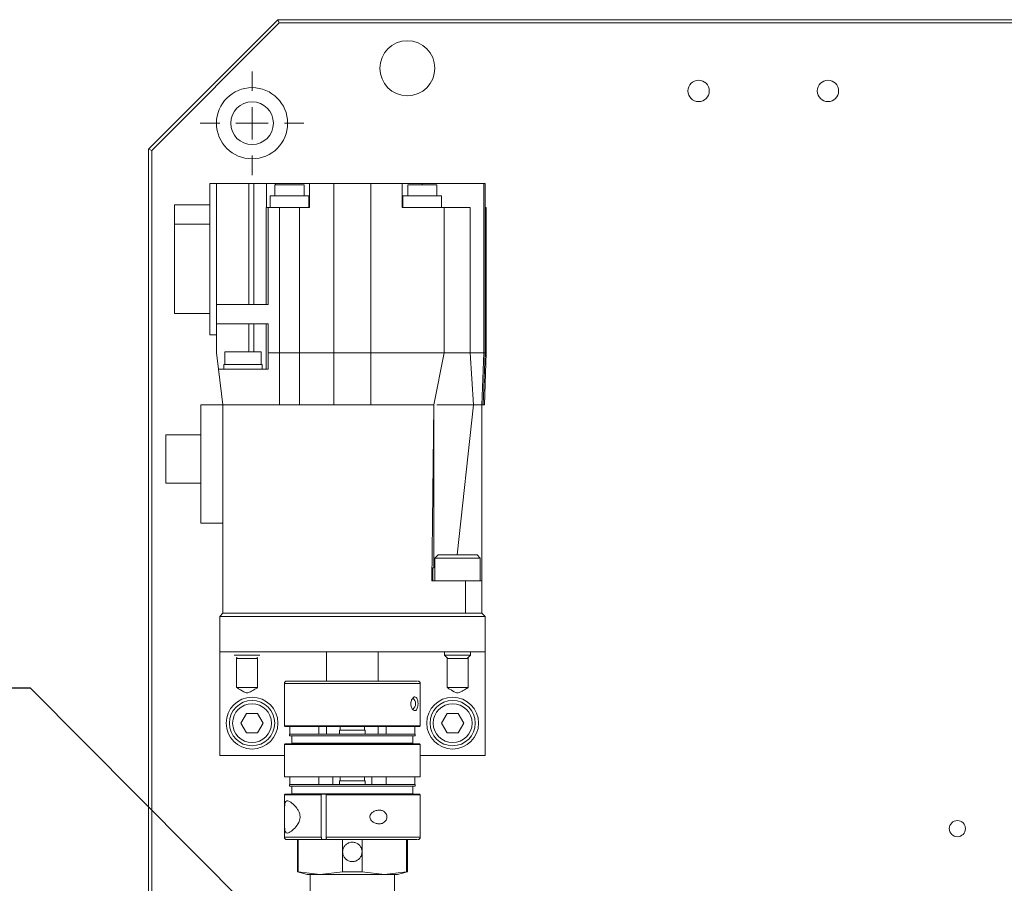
# Model space of a CAD drawing. Header units: millimetres. Extents: x 30 to 394, y 54 to 269.
# Tile 6 of 26: x 81 to 111, y 164 to 190. Entities that reach past the tile are written whole.
import ezdxf

# ---------------------------------------------------------------- set-up
doc = ezdxf.new("R2010")
doc.units = ezdxf.units.MM
doc.layers.add('TEXT', color=6, linetype='Continuous')
doc.styles.add('SLDTEXTSTYLE1', font='TXT', dxfattribs={"width": 0.7, "bigfont": 'bigfont'})
doc.styles.get("Standard").update_dxf_attribs({"font": 'txt', "bigfont": 'bigfont'})
doc.dimstyles.new('SLDDIMSTYLE3', dxfattribs={"dimtxt": 0.18, "dimasz": 3.5, "dimexe": 0, "dimexo": 0.0625, "dimgap": 0, "dimtad": 0, "dimtih": 1, "dimtoh": 1, "dimdec": 0, "dimrnd": 1e-09, "dimzin": 0, "dimdsep": 46, "dimtxsty": 'Standard', "dimsah": 1, "dimcen": 0.09, "dimadec": 0, "dimazin": 0, "dimtfac": 3.5, "dimtdec": 0, "dimtofl": 0, "dimtmove": 0, "dimatfit": 3, "dimfxl": 1, "dimfrac": 2, "dimtolj": 1, "dimtzin": 0, "dimarcsym": 0})

# ---------------------------------------------------------------- blocks, each defined once
blk = doc.blocks.new('SW_NOTE_0_22')
at = {"layer": 'TEXT', "color": 0}
blk.add_line((-25.388, 0), (0, 0), dxfattribs=at)
at = {"layer": 'TEXT', "color": 0, "insert": (-25.776, 4.623), "char_height": 3.5, "attachment_point": 1, "style": 'SLDTEXTSTYLE1'}
blk.add_mtext('V軸（-122，0）', dxfattribs=at)
blk = doc.blocks.new('SW_CENTERMARKSYMBOL_9')
at = {"color": 0, "linetype": 'Continuous', "lineweight": 18}
for p, q in [((0, 1), (0, 1.6)), ((0, 0), (0, 0.5)), ((-1, 0), (-1.6, 0)), ((0, 0), (-0.5, 0)), ((0, 0), (0, -0.5)), ((0, 0), (0.5, 0)), ((1, 0), (1.6, 0)), ((0, -1), (0, -1.6))]:
    blk.add_line(p, q, dxfattribs=at)

msp = doc.modelspace()

# ---------------------------------------------------------------- linework, layer by layer
at = {"color": 0, "linetype": 'Continuous', "lineweight": 18}
for p, q in [((84.74502018, 186.28071907), (88.74502018, 190.28071907)), ((88.78644154, 190.18071907), (88.74502018, 190.28071907)), ((88.74502018, 190.28071907), (160.74502018, 190.28071907)), ((88.78644154, 190.18071907), (84.84502018, 186.23929772)), ((160.70359883, 190.18071907), (88.78644154, 190.18071907)), ((84.84502018, 186.23929772), (84.74502018, 186.28071907)), ((84.74502018, 158.98071907), (84.74502018, 186.28071907)), ((84.84502018, 186.23929772), (84.84502018, 158.98071907)), ((86.64502018, 185.22071907), (86.64502018, 180.54071907)), ((86.64502018, 185.22071907), (86.84502018, 185.22071907)), ((86.84502018, 185.22071907), (86.84502018, 181.48071907)), ((87.84775573, 185.22071907), (86.84502018, 185.22071907)), ((87.84775573, 185.22071907), (87.84775573, 181.48071907)), ((87.84775573, 185.22071907), (87.99821523, 185.22071907)), ((87.99821523, 185.22071907), (87.99821523, 181.48071907)), ((88.39192765, 185.22071907), (87.99821523, 185.22071907)), ((88.39192765, 184.48071907), (88.39192765, 185.22071907)), ((88.39192765, 185.22071907), (88.6715273, 185.22071907)), ((88.6509336, 185.18071907), (88.6509336, 184.84071907)), ((89.1009336, 185.18071907), (88.6509336, 185.18071907)), ((88.6715273, 185.18071907), (88.6715273, 185.22071907)), ((89.7209336, 185.22071907), (88.6715273, 185.22071907)), ((89.5509336, 185.18071907), (89.1009336, 185.18071907)), ((89.5509336, 184.84071907), (89.5509336, 185.18071907)), ((89.7209336, 185.22071907), (89.7209336, 184.48071907)), ((90.47370398, 185.22071907), (89.7209336, 185.22071907)), ((91.61633446, 185.22071907), (90.47370398, 185.22071907)), ((90.47370398, 185.22071907), (90.47370398, 179.98074287)), ((91.61633446, 179.98076667), (91.61633446, 185.22071907)), ((92.58502018, 185.22071907), (91.61633446, 185.22071907)), ((92.58502018, 185.22071907), (92.58502018, 184.48071907)), ((93.20502018, 185.22071907), (92.58502018, 185.22071907)), ((92.75502018, 185.18071907), (92.75502018, 184.84071907)), ((93.20502018, 185.18071907), (92.75502018, 185.18071907)), ((95.10502018, 185.22071907), (93.20502018, 185.22071907)), ((93.20502018, 185.22071907), (93.20502018, 185.18071907)), ((93.65502018, 185.18071907), (93.20502018, 185.18071907)), ((93.65502018, 184.84071907), (93.65502018, 185.18071907)), ((95.10502018, 185.22071907), (95.10502018, 179.98071907)), ((95.14502018, 185.22071907), (95.10502018, 185.22071907)), ((95.14502018, 179.98071907), (95.14502018, 185.22071907)), ((88.5009336, 184.84071907), (88.5009336, 184.48071907)), ((89.1009336, 184.84071907), (88.5009336, 184.84071907)), ((89.7009336, 184.84071907), (89.1009336, 184.84071907)), ((89.7009336, 184.48071907), (89.7009336, 184.84071907)), ((92.60502018, 184.84071907), (92.60502018, 184.48071907)), ((93.20502018, 184.84071907), (92.60502018, 184.84071907)), ((93.80502018, 184.84071907), (93.20502018, 184.84071907)), ((93.80502018, 184.48071907), (93.80502018, 184.84071907)), ((95.15224521, 184.84071907), (95.14502018, 184.84071907)), ((95.15224521, 184.48071907), (95.15224521, 184.84071907)), ((85.54502018, 184.56070823), (86.64502018, 184.56070823)), ((85.54502018, 183.96625726), (85.54502018, 184.56070823)), ((88.37678489, 181.48071907), (88.37678489, 184.48071907)), ((88.37678489, 184.48071907), (88.44502018, 184.48071907)), ((88.44502018, 181.48071907), (88.44502018, 184.48071907)), ((88.44502018, 184.48071907), (88.79296608, 184.48071907)), ((89.40890116, 184.48071907), (88.79296608, 184.48071907)), ((88.79296608, 184.48071907), (88.79296608, 179.98071078)), ((89.40890119, 179.98071078), (89.40890116, 184.48071907)), ((89.40890116, 184.48071907), (89.7209336, 184.48071907)), ((92.58502018, 184.48071907), (93.88462011, 184.48071907)), ((93.88462011, 184.48071907), (93.8846198, 179.98071907)), ((94.68661988, 184.48071907), (93.88462011, 184.48071907)), ((94.68661966, 179.98073336), (94.68661988, 184.48071907)), ((95.18502018, 184.48071907), (95.14502018, 184.48071907)), ((95.18502018, 179.98072162), (95.18502018, 184.48071907)), ((86.64502018, 183.96625726), (85.54502018, 183.96625726)), ((85.54502018, 181.20072991), (85.54502018, 183.96625726)), ((86.84502018, 181.48071907), (86.84502018, 180.88071907)), ((86.84502018, 181.48071907), (88.44502018, 181.48071907)), ((86.64502018, 181.20072991), (85.54502018, 181.20072991)), ((88.44502018, 180.88071907), (86.84502018, 180.88071907)), ((86.84502018, 180.88071907), (86.84502018, 179.98071907)), ((87.84775573, 180.88071907), (87.84775573, 180.02071907)), ((87.99821523, 180.88071907), (87.99821523, 180.02071907)), ((88.37678489, 179.48071907), (88.37678489, 180.88071907)), ((88.44502018, 179.98071907), (88.44502018, 180.88071907)), ((86.84502018, 180.54071907), (86.64502018, 180.54071907)), ((86.90752018, 179.48071907), (86.84502018, 179.98071907)), ((87.10504977, 180.02071907), (87.10504977, 179.62071907)), ((87.66504977, 180.02071907), (87.10504977, 180.02071907)), ((88.22504977, 180.02071907), (87.66504977, 180.02071907)), ((88.22504977, 179.62071907), (88.22504977, 180.02071907)), ((88.79296608, 179.98071078), (88.44502018, 179.98071907)), ((88.44502018, 179.98071907), (88.44502018, 179.48071907)), ((88.79296601, 179.98071079), (88.79296549, 178.38071907)), ((90.47370442, 179.98071907), (89.40890128, 179.98071907)), ((89.40890193, 178.38071906), (89.40890161, 179.98071079)), ((93.8846198, 179.98071907), (91.6163404, 179.98071907)), ((93.88502018, 179.98071907), (93.56662018, 178.38071907)), ((93.8846198, 179.98071907), (93.88502018, 179.98071907)), ((93.88502018, 179.98071907), (93.9733519, 179.98073289)), ((95.10502018, 179.98071907), (94.68661952, 179.98071907)), ((94.78662018, 178.38071907), (94.68661966, 179.98073314)), ((95.10502018, 179.98071907), (95.04502018, 178.38071907)), ((95.08488815, 178.38071907), (95.14489008, 179.98071907)), ((95.10502018, 179.98071907), (95.14501998, 179.98071907)), ((95.1250208, 178.38071907), (95.18502518, 179.98083581)), ((87.07504977, 179.62071907), (87.07504977, 179.48071907)), ((87.66504977, 179.62071907), (87.07504977, 179.62071907)), ((88.25504977, 179.62071907), (87.66504977, 179.62071907)), ((88.25504977, 179.48071907), (88.25504977, 179.62071907)), ((86.90752018, 179.48071907), (87.04502018, 178.38071907)), ((88.44502018, 179.48071907), (86.90752018, 179.48071907)), ((86.36502018, 178.38071907), (86.36502018, 174.72071907)), ((87.04502018, 178.38071907), (86.36502018, 178.38071907)), ((88.79296549, 178.38071907), (87.04502018, 178.38071908)), ((87.04502018, 178.38071907), (87.04502018, 174.72071907)), ((88.79296536, 178.38071907), (89.40890201, 178.38071907)), ((90.47371863, 178.38071907), (89.40890193, 178.38071906)), ((90.47371864, 178.38071907), (91.61632173, 178.38071907)), ((93.56561505, 178.38071907), (91.61632173, 178.38071907)), ((93.56561505, 178.38071907), (93.50561505, 172.94071907)), ((93.56561505, 178.38071907), (93.56492388, 173.34071907)), ((93.56662017, 178.38071907), (93.56561505, 178.38071907)), ((94.28188648, 173.74071907), (94.78561505, 178.38071907)), ((95.04502018, 178.38071907), (94.78662018, 178.38071907)), ((95.04502018, 178.38071907), (95.04502018, 172.94071907)), ((95.04502032, 178.38071907), (95.1250208, 178.38071907)), ((85.28502018, 175.95571907), (85.28502018, 177.44571907)), ((85.28502018, 177.44571907), (86.36502018, 177.44571907)), ((86.36502018, 175.95571907), (85.28502018, 175.95571907)), ((87.04502018, 174.72071907), (86.36502018, 174.72071907)), ((87.04502018, 174.72071907), (87.04502018, 171.94071907)), ((93.69771138, 173.74071907), (93.59771138, 173.64071907)), ((93.59771138, 173.64071907), (93.59771138, 172.94071907)), ((94.99771138, 173.64071907), (93.59771138, 173.64071907)), ((94.89771138, 173.74071907), (93.69771138, 173.74071907)), ((94.99771138, 173.64071907), (94.89771138, 173.74071907)), ((94.99771138, 172.94071907), (94.99771138, 173.64071907)), ((93.53249785, 173.34071904), (93.52840417, 172.94071907)), ((93.56492388, 173.34071907), (93.53249785, 173.34071904)), ((93.50561505, 172.94071907), (94.54502018, 172.94071907)), ((94.54502018, 172.94071907), (94.54502018, 171.94071907)), ((95.04502018, 172.94071907), (94.54502018, 172.94071907)), ((95.04502018, 172.94071907), (95.04502018, 171.94071907)), ((87.04502018, 171.94071907), (86.94502018, 171.84071907)), ((87.04502018, 171.94071907), (95.04502018, 171.94071907)), ((95.14502018, 171.84071907), (95.04502018, 171.94071907)), ((95.14502018, 171.84071907), (86.94502018, 171.84071907)), ((86.94502018, 170.74071907), (86.94502018, 171.84071907)), ((95.14502018, 170.74071907), (95.14502018, 171.84071907)), ((86.94502018, 170.74071907), (95.14502018, 170.74071907)), ((86.94502018, 167.54071907), (86.94502018, 170.74071907)), ((90.24502018, 170.74071907), (90.24502018, 169.84071907)), ((91.84502018, 169.84071907), (91.84502018, 170.74071907)), ((93.89771138, 170.74071907), (93.89771138, 170.64071907)), ((94.69771138, 170.64071907), (94.69771138, 170.74071907)), ((95.14502018, 167.54071907), (95.14502018, 170.74071907)), ((87.39581463, 170.64071907), (88.18884335, 170.64071907)), ((87.46656276, 169.64071907), (87.46656276, 170.57071907)), ((87.46656276, 170.5664853), (87.49232899, 170.54071907)), ((87.49232899, 170.54071907), (87.79232899, 170.54071907)), ((87.79232899, 170.54071907), (88.09232899, 170.54071907)), ((88.09232899, 170.54071907), (88.11809522, 170.5664853)), ((88.11809522, 170.57071907), (88.11809522, 169.64071907)), ((93.89771138, 170.64071907), (93.99771138, 170.54071907)), ((93.89771138, 170.64071907), (94.69771138, 170.64071907)), ((93.97194514, 169.64071907), (93.97194514, 170.5664853)), ((93.99771138, 170.54071907), (94.29771138, 170.54071907)), ((94.29771138, 170.54071907), (94.59771138, 170.54071907)), ((94.59771138, 170.54071907), (94.69771138, 170.64071907)), ((94.62347761, 170.5664853), (94.62347761, 169.64071907)), ((88.11809522, 169.64071907), (87.46656276, 169.64071907)), ((88.94502018, 169.76071907), (88.94502018, 168.46071907)), ((93.14502018, 169.76071907), (88.94502018, 169.76071907)), ((93.14502018, 168.46071907), (93.14502018, 169.76071907)), ((94.62347761, 169.64071907), (93.97194514, 169.64071907)), ((87.59861002, 168.54071907), (87.7718151, 168.84071907)), ((88.11822526, 168.84071907), (87.7718151, 168.84071907)), ((88.29143034, 168.54071907), (88.11822526, 168.84071907)), ((93.79861002, 168.54071907), (93.9718151, 168.84071907)), ((94.31822526, 168.84071907), (93.9718151, 168.84071907)), ((94.49143034, 168.54071907), (94.31822526, 168.84071907)), ((87.59861002, 168.54071907), (87.7718151, 168.24071907)), ((88.11822526, 168.24071907), (88.29143034, 168.54071907)), ((88.94502018, 168.46071907), (88.96502018, 168.44071907)), ((93.14502018, 168.46071907), (88.94502018, 168.46071907)), ((93.12502018, 168.44071907), (88.96502018, 168.44071907)), ((89.11502018, 168.44071907), (89.11502018, 168.20071907)), ((90.00502018, 168.20071907), (90.00502018, 168.44071907)), ((90.24502018, 168.44071907), (90.24502018, 168.20071907)), ((90.64502018, 168.32071907), (90.64502018, 168.20071907)), ((91.44502018, 168.32071907), (90.64502018, 168.32071907)), ((90.66502018, 168.44071907), (90.66502018, 168.32071907)), ((91.42502018, 168.32071907), (91.42502018, 168.44071907)), ((91.44502018, 168.20071907), (91.44502018, 168.32071907)), ((91.84502018, 168.20071907), (91.84502018, 168.44071907)), ((92.08502018, 168.44071907), (92.08502018, 168.20071907)), ((92.97502018, 168.20071907), (92.97502018, 168.44071907)), ((93.12502018, 168.44071907), (93.14502018, 168.46071907)), ((93.79861002, 168.54071907), (93.9718151, 168.24071907)), ((94.31822526, 168.24071907), (94.49143034, 168.54071907)), ((87.7718151, 168.24071907), (88.11822526, 168.24071907)), ((89.10502018, 168.20071907), (89.10502018, 168.15071907)), ((92.98502018, 168.20071907), (89.10502018, 168.20071907)), ((89.1721881, 168.15071907), (89.10502018, 168.15071907)), ((89.1721881, 167.92071907), (89.1721881, 168.15071907)), ((92.91785226, 168.15071907), (89.1721881, 168.15071907)), ((92.91785226, 168.15071907), (92.91785226, 167.92071907)), ((92.98502018, 168.15071907), (92.91785226, 168.15071907)), ((92.98502018, 168.15071907), (92.98502018, 168.20071907)), ((93.9718151, 168.24071907), (94.31822526, 168.24071907)), ((88.96502018, 167.90071907), (88.94502018, 167.88071907)), ((88.94502018, 167.88071907), (88.94502018, 166.88071907)), ((93.14502018, 167.88071907), (88.94502018, 167.88071907)), ((89.19464184, 167.90071907), (88.96502018, 167.90071907)), ((92.91785226, 167.92071907), (89.1721881, 167.92071907)), ((89.1721881, 167.92071907), (89.19464184, 167.90071907)), ((92.89539852, 167.90071907), (89.19464184, 167.90071907)), ((92.89539852, 167.90071907), (92.91785226, 167.92071907)), ((93.12502018, 167.90071907), (92.89539852, 167.90071907)), ((93.14502018, 167.88071907), (93.12502018, 167.90071907)), ((93.14502018, 166.88071907), (93.14502018, 167.88071907)), ((86.94502018, 167.54071907), (88.94502018, 167.54071907)), ((93.14502018, 167.54071907), (95.14502018, 167.54071907)), ((88.94502018, 166.88071907), (93.14502018, 166.88071907)), ((89.11502018, 166.88071907), (89.11502018, 166.64071907)), ((90.00502018, 166.64071907), (90.00502018, 166.88071907)), ((90.44502018, 166.88071907), (90.44502018, 166.64071907)), ((90.66502018, 166.88071907), (90.66502018, 166.76071907)), ((91.42502018, 166.76071907), (91.42502018, 166.88071907)), ((91.64502018, 166.88071907), (91.64502018, 166.64071907)), ((92.08502018, 166.88071907), (92.08502018, 166.64071907)), ((92.97502018, 166.64071907), (92.97502018, 166.88071907)), ((89.10502018, 166.64071907), (89.10502018, 166.59071907)), ((89.10502018, 166.64071907), (92.98502018, 166.64071907)), ((89.10502018, 166.59071907), (89.1721881, 166.59071907)), ((89.1721881, 166.59071907), (89.1721881, 166.36071907)), ((89.1721881, 166.59071907), (92.91785226, 166.59071907)), ((90.64502018, 166.76071907), (90.64502018, 166.64071907)), ((90.64502018, 166.76071907), (91.44502018, 166.76071907)), ((91.44502018, 166.64071907), (91.44502018, 166.76071907)), ((92.91785226, 166.36071907), (92.91785226, 166.59071907)), ((92.91785226, 166.59071907), (92.98502018, 166.59071907)), ((92.98502018, 166.59071907), (92.98502018, 166.64071907)), ((88.96502018, 166.34071907), (88.94502018, 166.32071907)), ((88.94502018, 166.32071907), (88.94502018, 165.69833843)), ((88.94502018, 166.32071907), (90.08566143, 166.32071907)), ((88.96502018, 166.34071907), (89.19464184, 166.34071907)), ((89.1721881, 166.36071907), (92.91785226, 166.36071907)), ((89.19464184, 166.34071907), (89.1721881, 166.36071907)), ((89.19464184, 166.34071907), (90.09412, 166.34071907)), ((90.08566143, 166.32071907), (90.09412, 166.34071907)), ((90.08566143, 166.32071907), (90.08566143, 165.02071907)), ((90.09412, 166.34071907), (90.23912924, 166.34071907)), ((90.23912924, 166.34071907), (90.23067068, 166.32071907)), ((90.23067068, 165.02071907), (90.23067068, 166.32071907)), ((90.23067068, 166.32071907), (93.14502018, 166.32071907)), ((90.23912924, 166.34071907), (92.89539852, 166.34071907)), ((92.91785226, 166.36071907), (92.89539852, 166.34071907)), ((92.89539852, 166.34071907), (93.12502018, 166.34071907)), ((93.14502018, 166.32071907), (93.12502018, 166.34071907)), ((93.14502018, 165.02071907), (93.14502018, 166.32071907)), ((88.94502018, 165.69833843), (88.94502018, 165.60068955)), ((88.94502018, 165.60068955), (88.94502018, 165.02071907)), ((88.94502018, 165.02071907), (90.08566143, 165.02071907)), ((89.34502018, 164.94071907), (89.34502018, 163.94110383)), ((89.3731616, 164.94071907), (89.3731616, 163.94110383)), ((90.11949643, 164.94071907), (90.22950367, 164.94071907)), ((90.23067068, 165.02071907), (93.14502018, 165.02071907)), ((90.73697977, 163.94110383), (90.73697977, 164.94071907)), ((91.35306059, 164.94071907), (91.35306059, 163.94110383)), ((92.71687876, 163.94110383), (92.71687876, 164.94071907)), ((92.74502018, 163.94110383), (92.74502018, 164.94071907)), ((89.34502018, 163.94110383), (89.64502018, 163.86071907)), ((89.3731616, 163.94110383), (89.34502018, 163.94110383)), ((90.05507061, 163.86071907), (89.3731616, 163.94110383)), ((90.05507061, 163.86071907), (89.64502018, 163.86071907)), ((89.74502018, 163.86071907), (89.74502018, 163.32071907)), ((90.73697977, 163.94110383), (90.05507061, 163.86071907)), ((92.03496967, 163.86071907), (90.05507061, 163.86071907)), ((91.35306059, 163.94110383), (90.73697977, 163.94110383)), ((92.03496967, 163.86071907), (91.35306059, 163.94110383)), ((92.71687876, 163.94110383), (92.03496967, 163.86071907)), ((92.44502018, 163.86071907), (92.03496967, 163.86071907)), ((92.34502018, 163.32071907), (92.34502018, 163.86071907)), ((92.44502018, 163.86071907), (92.74502018, 163.94110383)), ((92.74502018, 163.94110383), (92.71687876, 163.94110383))]:
    msp.add_line(p, q, dxfattribs=at)
for centre, radius in [((92.74502018, 188.78071907), 0.85), ((101.74502018, 188.08071907), 0.33), ((105.74502018, 188.08071907), 0.33), ((87.94502018, 187.08071907), 1.1), ((87.94502018, 187.08071907), 0.66), ((87.94502018, 168.54071907), 0.8), ((87.94502018, 168.54071907), 0.7), ((94.14502018, 168.54071907), 0.8), ((94.14502018, 168.54071907), 0.7), ((87.94502018, 168.54071907), 0.6), ((94.14502018, 168.54071907), 0.6), ((109.74502018, 165.28071907), 0.25)]:
    msp.add_circle(centre, radius, dxfattribs=at)
for centre, radius, start, end in [((89.02502018, 169.76071907), 0.08, 90, 180), ((93.06502018, 169.76071907), 0.08, 0, 90), ((92.78573494, 169.14072357), 0.21405157, 305.352919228, 54.556305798), ((89.02502018, 165.02071907), 0.08, 180, 270), ((93.06502018, 165.02071907), 0.08, 270, 0)]:
    msp.add_arc(centre, radius, start, end, dxfattribs=at)
for start_param, end_param in [(1.5634042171, 1.5782932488), (4.7048920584, 4.7197813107)]:
    msp.add_ellipse((91.04502018, 179.18636287), major_axis=(0, 107.46420643), ratio=0.0053163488, start_param=start_param, end_param=end_param, dxfattribs=at)
for points, knots in [([(88.79296604, 179.98070248), (88.85840051, 179.98071045), (88.9892694, 179.98072638), (89.21070838, 179.98072445), (89.34254854, 179.98070984), (89.40890127, 179.98070248)], [0, 0, 0, 0, 0.3318717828, 0.6637433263, 1, 1, 1, 1]), ([(90.47370443, 179.98076667), (90.66226315, 179.98077412), (91.04311419, 179.98078918), (91.42402011, 179.98077422), (91.61634014, 179.98076667)], [0, 0, 0, 0, 0.4950983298, 1, 1, 1, 1]), ([(95.10502011, 179.98070248), (95.13638922, 179.98071128), (95.18365312, 179.98072454), (95.17795641, 179.98072236), (95.17604062, 179.98072162)], [0, 0, 0, 0, 0.6637010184, 1, 1, 1, 1]), ([(94.78662019, 178.38071907), (94.63287164, 178.38071907), (94.34129719, 178.38071907), (93.9762167, 178.38071907), (93.73980479, 178.38071907), (93.67911057, 178.38071907), (93.65938544, 178.38071907)], [0, 0, 0, 0, 0.3100604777, 0.5880102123, 0.8661065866, 1, 1, 1, 1]), ([(95.04502018, 178.38071907), (95.0569756, 178.38071907), (95.08026456, 178.38071907), (95.08302514, 178.38071907), (95.08436857, 178.38071907)], [0, 0, 0, 0, 0.5133514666, 1, 1, 1, 1]), ([(89.04223677, 169.84071907), (89.04097769, 169.84071907), (89.03772582, 169.84071907), (89.19247256, 169.84071907), (89.46509141, 169.84071907), (89.83949876, 169.84071907), (90.29798566, 169.84071907), (90.82367588, 169.84071907), (91.36491759, 169.84071907), (91.86796454, 169.84071907), (92.30825768, 169.84071907), (92.67521327, 169.84071907), (92.93509128, 169.84071907), (93.06491099, 169.84071907), (93.05173565, 169.84071907), (93.04778673, 169.84071907)], [0, 0, 0, 0, 0.0536116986, 0.1384637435, 0.219467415, 0.2974003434, 0.3799646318, 0.4654935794, 0.5510225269, 0.6335868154, 0.7115197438, 0.7925234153, 0.8773754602, 0.9632468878, 1, 1, 1, 1]), ([(88.11809522, 169.64071907), (88.10172212, 169.63102361), (88.03985711, 169.59438975), (87.95372443, 169.54371936), (87.86942951, 169.49746458), (87.819016, 169.47544701), (87.7758069, 169.47247474), (87.681749, 169.50968365), (87.58184558, 169.57316119), (87.49284197, 169.62531896), (87.46656276, 169.64071907)], [0, 0, 0, 0, 0.0776079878, 0.2932383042, 0.4071910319, 0.470380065, 0.515713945, 0.579467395, 0.8758334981, 1, 1, 1, 1]), ([(94.62347761, 169.64071907), (94.60710451, 169.63102361), (94.54523949, 169.59438975), (94.45910682, 169.54371936), (94.3748119, 169.49746458), (94.32439838, 169.47544701), (94.28118929, 169.47247474), (94.18713139, 169.50968365), (94.08722797, 169.57316119), (93.99822436, 169.62531896), (93.97194514, 169.64071907)], [0, 0, 0, 0, 0.0776079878, 0.2932383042, 0.4071910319, 0.470380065, 0.515713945, 0.579467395, 0.8758334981, 1, 1, 1, 1]), ([(92.85407548, 169.14891463), (92.85569034, 169.16959299), (92.8589158, 169.210895), (92.87681021, 169.26518986), (92.90205588, 169.30997285), (92.93819503, 169.34543604), (92.98114048, 169.35753285), (93.02200914, 169.33724859), (93.05015548, 169.29262324), (93.06615418, 169.23754356), (93.07371876, 169.18355351), (93.07525489, 169.13032037), (93.07147699, 169.07701447), (93.06131218, 169.02216936), (93.0397067, 168.96699789), (93.00370947, 168.92965858), (92.95772887, 168.92615319), (92.91427124, 168.95551852), (92.88188519, 169.00369317), (92.86100903, 169.06256808), (92.85385223, 169.11343371), (92.8540343, 169.14237039), (92.85407548, 169.14891463)], [0, 0, 0, 0, 0.039696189, 0.0792873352, 0.121426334, 0.1707751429, 0.2437863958, 0.3177477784, 0.3876733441, 0.433032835, 0.4678973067, 0.5030255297, 0.5328157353, 0.5720706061, 0.6287528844, 0.7074912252, 0.7874102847, 0.8510043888, 0.9018252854, 0.9445534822, 0.9874603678, 1, 1, 1, 1]), ([(88.94507253, 165.67094317), (88.94510684, 165.72237288), (88.94517542, 165.82517957), (88.94814741, 165.95827754), (88.95933048, 166.06128045), (88.98794908, 166.13351902), (89.05277296, 166.15187495), (89.16966707, 166.08333789), (89.29410218, 165.96260575), (89.37935151, 165.83550129), (89.41824194, 165.74843282), (89.43401785, 165.65901056), (89.42849469, 165.57516162), (89.39655483, 165.47573076), (89.31510971, 165.3437112), (89.18924347, 165.2148926), (89.07002193, 165.13582751), (88.995763, 165.1393771), (88.9593786, 165.21067991), (88.94689429, 165.33663581), (88.94500665, 165.50080375), (88.94505097, 165.61526905), (88.94507253, 165.67094317)], [0, 0, 0, 0, 0.0404170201, 0.0807926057, 0.1222869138, 0.1676161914, 0.232528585, 0.3181031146, 0.4054961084, 0.4364526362, 0.4676255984, 0.4876190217, 0.507695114, 0.5320860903, 0.5732607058, 0.6527880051, 0.7382518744, 0.8047082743, 0.857860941, 0.9113585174, 0.9568861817, 1, 1, 1, 1]), ([(92.11147174, 165.63252351), (92.10874244, 165.61184515), (92.10329107, 165.57054314), (92.07223794, 165.51624829), (92.02616192, 165.47146529), (91.95541871, 165.4360021), (91.86111762, 165.42390529), (91.75598225, 165.44418955), (91.67051109, 165.48881491), (91.61553257, 165.54389458), (91.58766251, 165.59788463), (91.58180421, 165.65111778), (91.5960444, 165.70442367), (91.6327734, 165.75926878), (91.70396477, 165.81444025), (91.80576382, 165.85177956), (91.91441855, 165.85528496), (92.00320768, 165.82591962), (92.06326652, 165.77774498), (92.09974914, 165.71887006), (92.11184808, 165.66800443), (92.11154116, 165.63906775), (92.11147174, 165.63252351)], [0, 0, 0, 0, 0.039696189, 0.0792873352, 0.121426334, 0.1707751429, 0.2437863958, 0.3177477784, 0.3876733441, 0.433032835, 0.4678973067, 0.5030255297, 0.5328157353, 0.5720706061, 0.6287528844, 0.7074912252, 0.7874102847, 0.8510043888, 0.9018252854, 0.9445534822, 0.9874603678, 1, 1, 1, 1]), ([(90.11949643, 164.94071907), (89.9808807, 164.94071907), (89.69941404, 164.94071907), (89.36795801, 164.94071907), (89.14033345, 164.94071907), (89.02802374, 164.94071907), (89.03672363, 164.94071907), (89.0395943, 164.94071907)], [0, 0, 0, 0, 0.219608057, 0.4459259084, 0.6722437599, 0.8918518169, 1, 1, 1, 1]), ([(90.11949643, 164.94071907), (90.11569037, 164.94160435), (90.10807821, 164.94337491), (90.09793374, 164.95718374), (90.09028217, 164.97750426), (90.08623623, 164.99999488), (90.08582447, 165.01484081), (90.08566143, 165.02071907)], [0, 0, 0, 0, 0.2148988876, 0.4298006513, 0.6446216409, 0.8592874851, 1, 1, 1, 1]), ([(90.23067068, 165.02071907), (90.23104431, 165.01173006), (90.23179156, 164.99375215), (90.23761831, 164.96978957), (90.2461951, 164.95169706), (90.25570984, 164.94209127), (90.26200315, 164.94110948), (90.26450567, 164.94071907)], [0, 0, 0, 0, 0.2144944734, 0.4289865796, 0.6435474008, 0.8582573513, 1, 1, 1, 1]), ([(93.04749314, 164.94071907), (93.04938975, 164.94071907), (93.05435528, 164.94071907), (92.90976962, 164.94071907), (92.64891684, 164.94071907), (92.27789461, 164.94071907), (91.81137288, 164.94071907), (91.28547726, 164.94071907), (90.75137881, 164.94071907), (90.42368186, 164.94071907), (90.26450567, 164.94071907)], [0, 0, 0, 0, 0.0814699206, 0.2132958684, 0.3377271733, 0.4670613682, 0.6025400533, 0.7396463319, 0.8735352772, 1, 1, 1, 1]), ([(90.74502018, 164.56071907), (90.74828406, 164.5272786), (90.75481056, 164.46041036), (90.80562379, 164.37121459), (90.88087059, 164.302699), (90.97564357, 164.26293381), (91.07778808, 164.25683224), (91.17559515, 164.2844388), (91.25898316, 164.34242972), (91.31910892, 164.42517312), (91.34848901, 164.52354028), (91.3436778, 164.6255346), (91.30597656, 164.71973904), (91.23939601, 164.79667425), (91.15051767, 164.84772571), (91.04964151, 164.8663813), (90.94900457, 164.85082574), (90.85917764, 164.80340747), (90.79000943, 164.72888242), (90.7509869, 164.64337023), (90.74678002, 164.58509645), (90.74502018, 164.56071907)], [0, 0, 0, 0, 0.0531171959, 0.1062141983, 0.1598337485, 0.213806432, 0.2672177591, 0.3200415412, 0.3731395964, 0.4269573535, 0.4808404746, 0.5340018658, 0.586788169, 0.6401218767, 0.6940763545, 0.7477644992, 0.800726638, 0.8536217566, 0.9071981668, 0.9611786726, 1, 1, 1, 1])]:
    msp.add_open_spline(points, degree=3, knots=knots, dxfattribs=at)
msp.add_open_spline([(94.68662011, 179.98073336), (94.61856921, 179.98073336), (94.48246741, 179.98073336), (94.28894042, 179.98073336), (94.11240028, 179.98073336), (94.01970136, 179.98073336), (93.9733519, 179.98073336)], degree=3, dxfattribs=at)

# ---------------------------------------------------------------- block references
at = {"color": 0, "linetype": 'Continuous', "lineweight": 0}
msp.add_blockref('SW_CENTERMARKSYMBOL_9', (87.94502018, 187.08071907), dxfattribs=at)
at = {"layer": 'TEXT', "color": 0}
msp.add_blockref('SW_NOTE_0_22', (81.08469529, 169.63394939), dxfattribs=at)

# ---------------------------------------------------------------- leaders
msp.add_leader([(100.34502018, 150.28071907), (81.08469529, 169.63394939)], dimstyle='SLDDIMSTYLE3', dxfattribs=at)

doc.saveas('drawing.dxf')
